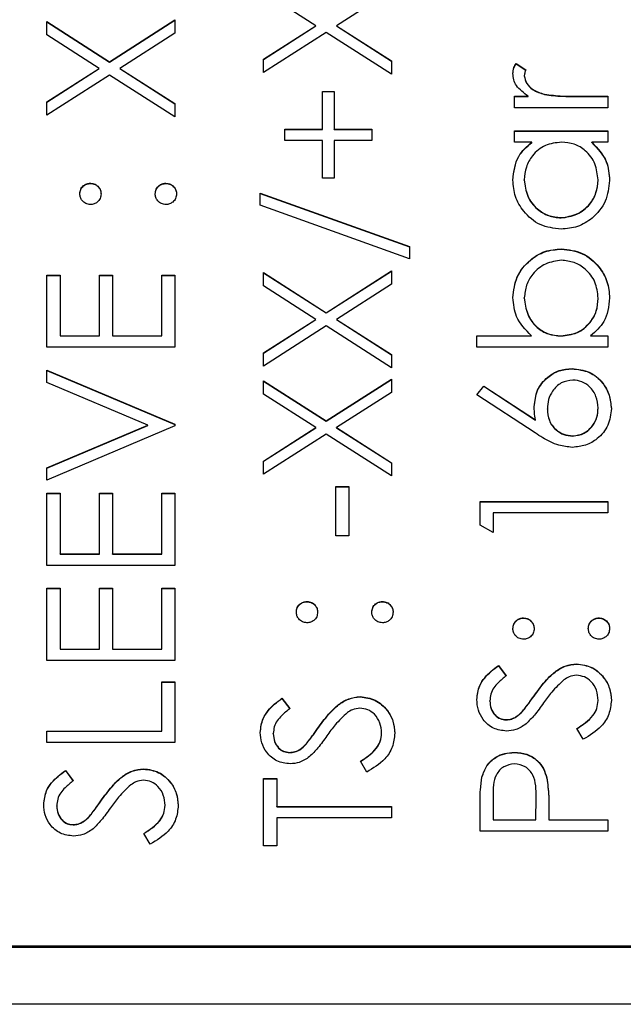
# Model space of a CAD drawing. Header units: millimetres. Extents: x 181 to 1242, y 71 to 1037.
# Tile 15 of 30: x 919 to 925, y 542 to 552. Entities that reach past the tile are written whole.
import ezdxf

# ---------------------------------------------------------------- set-up
doc = ezdxf.new("R2010")
doc.units = ezdxf.units.MM

msp = doc.modelspace()

# ---------------------------------------------------------------- linework, layer by layer
at = {"color": 7, "linetype": 'Continuous', "lineweight": 25}
for p, q in [((921.888, 552.035), (921.356, 552.376)), ((922.656, 552.392), (922.098, 552.035)), ((919.156, 552.077), (919.793, 551.67)), ((919.156, 551.942), (919.156, 552.077)), ((919.793, 551.67), (920.456, 552.094)), ((919.793, 551.667), (920.456, 552.091)), ((920.456, 552.094), (920.456, 551.959)), ((919.156, 552.074), (919.793, 551.667)), ((921.356, 551.695), (921.888, 552.035)), ((921.356, 551.692), (921.888, 552.033)), ((921.888, 552.033), (921.888, 552.035)), ((922.098, 552.035), (922.656, 551.678)), ((922.098, 552.033), (922.098, 552.035)), ((922.098, 552.033), (922.656, 551.676)), ((919.688, 551.602), (919.156, 551.942)), ((920.456, 551.959), (919.898, 551.602)), ((921.993, 551.968), (921.356, 551.561)), ((922.656, 551.544), (921.993, 551.968)), ((921.356, 551.561), (921.356, 551.695)), ((922.656, 551.678), (922.656, 551.544)), ((919.156, 551.262), (919.688, 551.602)), ((919.156, 551.259), (919.688, 551.6)), ((919.688, 551.6), (919.688, 551.602)), ((919.793, 551.667), (919.793, 551.67)), ((919.898, 551.602), (920.456, 551.245)), ((919.898, 551.6), (919.898, 551.602)), ((919.898, 551.6), (920.456, 551.243)), ((923.922, 551.652), (924.023, 551.588)), ((923.922, 551.65), (923.922, 551.652)), ((923.922, 551.65), (924.023, 551.585)), ((919.793, 551.535), (919.156, 551.127)), ((920.456, 551.111), (919.793, 551.535)), ((924.006, 551.526), (924.006, 551.528)), ((921.956, 551.369), (922.073, 551.369)), ((921.956, 550.986), (921.956, 551.369)), ((921.956, 551.366), (922.073, 551.366)), ((922.073, 551.369), (922.073, 550.986)), ((923.906, 551.319), (924.046, 551.319)), ((923.906, 551.202), (923.906, 551.319)), ((923.906, 551.316), (924.046, 551.316)), ((924.046, 551.316), (924.046, 551.319)), ((924.211, 551.337), (924.211, 551.34)), ((924.537, 551.319), (924.856, 551.319)), ((924.537, 551.316), (924.537, 551.319)), ((924.537, 551.316), (924.856, 551.316)), ((924.856, 551.319), (924.856, 551.202)), ((919.156, 551.127), (919.156, 551.262)), ((920.456, 551.245), (920.456, 551.111)), ((924.856, 551.202), (923.906, 551.202)), ((921.573, 550.986), (921.956, 550.986)), ((921.573, 550.869), (921.573, 550.986)), ((921.573, 550.983), (921.956, 550.983)), ((921.956, 550.983), (921.956, 550.986)), ((922.073, 550.986), (922.456, 550.986)), ((922.073, 550.983), (922.073, 550.986)), ((922.073, 550.983), (922.456, 550.983)), ((922.456, 550.986), (922.456, 550.869)), ((923.906, 550.969), (924.856, 550.969)), ((923.906, 550.852), (923.906, 550.969)), ((923.906, 550.966), (924.856, 550.966)), ((924.856, 550.969), (924.856, 550.852)), ((921.956, 550.869), (921.573, 550.869)), ((921.956, 550.486), (921.956, 550.869)), ((922.073, 550.869), (922.073, 550.486)), ((922.456, 550.869), (922.073, 550.869)), ((924.082, 550.852), (923.906, 550.852)), ((924.082, 550.85), (924.082, 550.852)), ((924.856, 550.852), (924.692, 550.852)), ((924.692, 550.85), (924.692, 550.852)), ((922.073, 550.486), (921.956, 550.486)), ((919.598, 550.433), (919.598, 550.436)), ((920.365, 550.433), (920.365, 550.436)), ((924.006, 550.467), (924.006, 550.47)), ((924.756, 550.466), (924.756, 550.469)), ((921.323, 550.336), (922.84, 549.792)), ((921.323, 550.213), (921.323, 550.336)), ((921.323, 550.333), (922.84, 549.79)), ((922.84, 549.669), (921.323, 550.213)), ((924.38, 550.083), (924.38, 550.086)), ((922.84, 549.792), (922.84, 549.669)), ((924.383, 549.767), (924.383, 549.769)), ((919.156, 549.503), (919.29, 549.503)), ((919.156, 548.77), (919.156, 549.503)), ((919.156, 549.5), (919.29, 549.5)), ((919.29, 549.503), (919.29, 548.886)), ((919.69, 549.503), (919.823, 549.503)), ((919.69, 548.886), (919.69, 549.503)), ((919.69, 549.5), (919.823, 549.5)), ((919.823, 549.503), (919.823, 548.886)), ((920.323, 549.503), (920.456, 549.503)), ((920.323, 548.886), (920.323, 549.503)), ((920.323, 549.5), (920.456, 549.5)), ((920.456, 549.503), (920.456, 548.77)), ((921.356, 549.528), (921.993, 549.12)), ((921.356, 549.393), (921.356, 549.528)), ((921.356, 549.525), (921.993, 549.118)), ((921.993, 549.12), (922.656, 549.545)), ((921.993, 549.118), (922.656, 549.542)), ((922.656, 549.545), (922.656, 549.41)), ((921.888, 549.053), (921.356, 549.393)), ((922.656, 549.41), (922.098, 549.053)), ((924.006, 549.268), (924.006, 549.271)), ((924.756, 549.266), (924.756, 549.269)), ((921.993, 549.118), (921.993, 549.12)), ((921.356, 548.713), (921.888, 549.053)), ((921.356, 548.71), (921.888, 549.05)), ((921.993, 548.986), (921.356, 548.578)), ((921.888, 549.05), (921.888, 549.053)), ((922.656, 548.562), (921.993, 548.986)), ((922.098, 549.053), (922.656, 548.696)), ((922.098, 549.05), (922.098, 549.053)), ((922.098, 549.05), (922.656, 548.694)), ((919.29, 548.886), (919.69, 548.886)), ((919.29, 548.884), (919.29, 548.886)), ((919.29, 548.884), (919.69, 548.884)), ((919.69, 548.884), (919.69, 548.886)), ((919.823, 548.886), (920.323, 548.886)), ((919.823, 548.884), (919.823, 548.886)), ((919.823, 548.884), (920.323, 548.884)), ((920.323, 548.884), (920.323, 548.886)), ((923.523, 548.886), (924.079, 548.886)), ((923.523, 548.77), (923.523, 548.886)), ((923.523, 548.884), (924.079, 548.884)), ((924.079, 548.884), (924.079, 548.886)), ((924.379, 548.884), (924.379, 548.886)), ((924.68, 548.886), (924.856, 548.886)), ((924.68, 548.884), (924.68, 548.886)), ((924.68, 548.884), (924.856, 548.884)), ((924.856, 548.886), (924.856, 548.77)), ((920.456, 548.77), (919.156, 548.77)), ((921.356, 548.578), (921.356, 548.713)), ((922.656, 548.696), (922.656, 548.562)), ((924.856, 548.77), (923.523, 548.77)), ((919.156, 548.537), (920.456, 547.987)), ((919.156, 548.412), (919.156, 548.537)), ((919.156, 548.534), (920.456, 547.984)), ((924.491, 548.551), (924.491, 548.553)), ((920.181, 547.978), (919.156, 548.412)), ((921.356, 548.428), (921.993, 548.021)), ((921.356, 548.294), (921.356, 548.428)), ((921.356, 548.426), (921.993, 548.018)), ((921.993, 548.021), (922.656, 548.445)), ((921.993, 548.018), (922.656, 548.442)), ((922.656, 548.445), (922.656, 548.31)), ((923.523, 548.287), (923.593, 548.376)), ((923.593, 548.376), (924.119, 548.033)), ((923.593, 548.374), (923.593, 548.376)), ((921.888, 547.953), (921.356, 548.294)), ((922.656, 548.31), (922.098, 547.953)), ((924.116, 547.899), (923.523, 548.287)), ((923.524, 548.286), (923.593, 548.374)), ((923.593, 548.374), (924.119, 548.03)), ((924.24, 548.141), (924.24, 548.143)), ((924.756, 548.151), (924.756, 548.153)), ((919.156, 547.545), (920.181, 547.978)), ((919.156, 547.543), (920.181, 547.976)), ((920.181, 547.976), (920.181, 547.978)), ((920.456, 547.987), (920.456, 547.97)), ((921.993, 548.018), (921.993, 548.021)), ((924.119, 548.03), (924.119, 548.033)), ((920.456, 547.97), (919.156, 547.42)), ((921.356, 547.613), (921.888, 547.953)), ((921.356, 547.611), (921.888, 547.951)), ((921.993, 547.886), (921.356, 547.479)), ((921.888, 547.951), (921.888, 547.953)), ((922.656, 547.462), (921.993, 547.886)), ((922.098, 547.953), (922.656, 547.596)), ((922.098, 547.951), (922.098, 547.953)), ((922.098, 547.951), (922.656, 547.594)), ((924.498, 547.867), (924.498, 547.87)), ((921.356, 547.479), (921.356, 547.613)), ((922.656, 547.596), (922.656, 547.462)), ((919.156, 547.42), (919.156, 547.545)), ((919.156, 547.287), (919.29, 547.287)), ((919.156, 546.554), (919.156, 547.287)), ((919.156, 547.284), (919.29, 547.284)), ((919.29, 547.287), (919.29, 546.671)), ((919.69, 547.287), (919.823, 547.287)), ((919.69, 546.671), (919.69, 547.287)), ((919.69, 547.284), (919.823, 547.284)), ((919.823, 547.287), (919.823, 546.671)), ((920.323, 547.287), (920.456, 547.287)), ((920.323, 546.671), (920.323, 547.287)), ((920.323, 547.284), (920.456, 547.284)), ((920.456, 547.287), (920.456, 546.554)), ((922.09, 547.354), (922.223, 547.354)), ((922.09, 546.854), (922.09, 547.354)), ((922.09, 547.351), (922.223, 547.351)), ((922.223, 547.354), (922.223, 546.854)), ((923.556, 547.204), (924.856, 547.204)), ((923.556, 546.963), (923.556, 547.204)), ((923.556, 547.201), (924.856, 547.201)), ((924.856, 547.204), (924.856, 547.087)), ((923.69, 547.087), (923.69, 546.887)), ((924.856, 547.087), (923.69, 547.087)), ((923.69, 546.887), (923.556, 546.963)), ((922.223, 546.854), (922.09, 546.854)), ((919.29, 546.671), (919.69, 546.671)), ((919.29, 546.668), (919.29, 546.671)), ((919.29, 546.668), (919.69, 546.668)), ((919.69, 546.668), (919.69, 546.671)), ((919.823, 546.671), (920.323, 546.671)), ((919.823, 546.668), (919.823, 546.671)), ((919.823, 546.668), (920.323, 546.668)), ((920.323, 546.668), (920.323, 546.671)), ((920.456, 546.554), (919.156, 546.554)), ((919.156, 546.321), (919.29, 546.321)), ((919.156, 545.588), (919.156, 546.321)), ((919.156, 546.318), (919.29, 546.318)), ((919.29, 546.321), (919.29, 545.704)), ((919.69, 546.321), (919.823, 546.321)), ((919.69, 545.704), (919.69, 546.321)), ((919.69, 546.318), (919.823, 546.318)), ((919.823, 546.321), (919.823, 545.704)), ((920.323, 546.321), (920.456, 546.321)), ((920.323, 545.704), (920.323, 546.321)), ((920.323, 546.318), (920.456, 546.318)), ((920.456, 546.321), (920.456, 545.588)), ((921.798, 546.185), (921.798, 546.187)), ((922.565, 546.185), (922.565, 546.187)), ((923.998, 546.018), (923.998, 546.021)), ((924.765, 546.018), (924.765, 546.021)), ((919.29, 545.704), (919.69, 545.704)), ((919.29, 545.702), (919.29, 545.704)), ((919.29, 545.702), (919.69, 545.702)), ((919.69, 545.702), (919.69, 545.704)), ((919.823, 545.704), (920.323, 545.704)), ((919.823, 545.702), (919.823, 545.704)), ((919.823, 545.702), (920.323, 545.702)), ((920.323, 545.702), (920.323, 545.704)), ((920.456, 545.588), (919.156, 545.588)), ((923.743, 545.538), (923.823, 545.432)), ((923.743, 545.535), (923.743, 545.538)), ((923.743, 545.535), (923.823, 545.43)), ((924.538, 545.552), (924.538, 545.554)), ((920.323, 545.371), (920.456, 545.371)), ((920.323, 544.871), (920.323, 545.371)), ((920.323, 545.368), (920.456, 545.368)), ((920.456, 545.371), (920.456, 544.754)), ((921.543, 545.204), (921.623, 545.099)), ((921.543, 545.202), (921.543, 545.204)), ((921.543, 545.202), (921.623, 545.096)), ((922.338, 545.218), (922.338, 545.221)), ((923.656, 545.176), (923.656, 545.178)), ((924.118, 545.245), (924.118, 545.248)), ((924.756, 545.18), (924.756, 545.183)), ((923.821, 544.985), (923.821, 544.988)), ((923.989, 545.071), (923.989, 545.073)), ((921.918, 544.912), (921.918, 544.915)), ((924.605, 544.788), (924.54, 544.898)), ((919.156, 544.871), (920.323, 544.871)), ((919.156, 544.754), (919.156, 544.871)), ((919.156, 544.869), (920.323, 544.869)), ((920.323, 544.869), (920.323, 544.871)), ((921.456, 544.842), (921.456, 544.845)), ((922.556, 544.847), (922.556, 544.85)), ((920.456, 544.754), (919.156, 544.754)), ((921.789, 544.738), (921.789, 544.74)), ((921.621, 544.652), (921.621, 544.655)), ((923.905, 544.652), (923.905, 544.655)), ((920.138, 544.485), (920.138, 544.488)), ((922.405, 544.455), (922.34, 544.564)), ((919.343, 544.471), (919.423, 544.366)), ((919.343, 544.469), (919.343, 544.471)), ((919.343, 544.469), (919.423, 544.363)), ((921.356, 544.388), (921.49, 544.388)), ((921.356, 543.705), (921.356, 544.388)), ((921.356, 544.385), (921.49, 544.385)), ((921.49, 544.388), (921.49, 544.105)), ((923.576, 544.403), (923.576, 544.406)), ((924.235, 544.393), (924.235, 544.395)), ((919.718, 544.179), (919.718, 544.182)), ((923.69, 544.209), (923.69, 543.971)), ((924.123, 543.971), (924.126, 544.199)), ((924.123, 543.969), (924.126, 544.196)), ((924.126, 544.201), (924.126, 544.204)), ((924.126, 544.196), (924.126, 544.199)), ((919.256, 544.109), (919.256, 544.112)), ((920.356, 544.114), (920.356, 544.117)), ((921.49, 544.105), (922.656, 544.105)), ((921.49, 544.102), (921.49, 544.105)), ((921.49, 544.102), (922.656, 544.102)), ((922.656, 544.105), (922.656, 543.988)), ((923.556, 543.855), (923.556, 544.11)), ((919.589, 544.004), (919.589, 544.007)), ((922.656, 543.988), (921.49, 543.988)), ((921.49, 543.988), (921.49, 543.705)), ((924.256, 544.064), (924.256, 543.971)), ((919.421, 543.919), (919.421, 543.921)), ((923.69, 543.971), (924.123, 543.971)), ((923.69, 543.969), (923.69, 543.971)), ((923.69, 543.969), (924.123, 543.969)), ((924.123, 543.969), (924.123, 543.971)), ((924.256, 543.971), (924.856, 543.971)), ((924.256, 543.969), (924.256, 543.971)), ((924.256, 543.969), (924.856, 543.969)), ((924.856, 543.971), (924.856, 543.855)), ((920.205, 543.722), (920.14, 543.831)), ((924.856, 543.855), (923.556, 543.855)), ((921.49, 543.705), (921.356, 543.705)), ((909.856, 542.675), (925.856, 542.675)), ((913.856, 542.689), (925.856, 542.689)), ((928.356, 542.096), (907.356, 542.096))]:
    msp.add_line(p, q, dxfattribs=at)
for points, knots in [([(923.89, 551.551), (923.892, 551.571), (923.896, 551.607), (923.914, 551.638), (923.922, 551.652)], [0, 0, 0, 0, 0.559243, 1, 1, 1, 1]), ([(923.89, 551.548), (923.892, 551.568), (923.896, 551.604), (923.914, 551.636), (923.922, 551.65)], [0, 0, 0, 0, 0.5592431, 1, 1, 1, 1]), ([(924.023, 551.588), (924.018, 551.577), (924.009, 551.558), (924.007, 551.538), (924.006, 551.528)], [0, 0, 0, 0, 0.560396, 1, 1, 1, 1]), ([(924.046, 551.319), (924.001, 551.352), (923.939, 551.397), (923.895, 551.486), (923.891, 551.529), (923.89, 551.551)], [0, 0, 0, 0, 0.558788, 0.779481, 1, 1, 1, 1]), ([(924.006, 551.528), (924.012, 551.501), (924.024, 551.446), (924.101, 551.375), (924.169, 551.353), (924.211, 551.34)], [0, 0, 0, 0, 0.278336, 0.558768, 1, 1, 1, 1]), ([(924.006, 551.526), (924.012, 551.498), (924.024, 551.443), (924.101, 551.373), (924.169, 551.351), (924.211, 551.337)], [0, 0, 0, 0, 0.278336, 0.558768, 1, 1, 1, 1]), ([(924.211, 551.34), (924.271, 551.332), (924.38, 551.318), (924.489, 551.319), (924.537, 551.319)], [0, 0, 0, 0, 0.559636, 1, 1, 1, 1]), ([(924.211, 551.337), (924.271, 551.329), (924.38, 551.316), (924.489, 551.316), (924.537, 551.316)], [0, 0, 0, 0, 0.559636, 1, 1, 1, 1]), ([(923.89, 550.468), (923.899, 550.554), (923.917, 550.707), (924.031, 550.808), (924.082, 550.852)], [0, 0, 0, 0, 0.559062, 1, 1, 1, 1]), ([(923.89, 550.466), (923.899, 550.551), (923.917, 550.705), (924.031, 550.805), (924.082, 550.85)], [0, 0, 0, 0, 0.559062, 1, 1, 1, 1]), ([(924.383, 550.852), (924.327, 550.846), (924.214, 550.834), (924.09, 550.729), (924.017, 550.602), (924.01, 550.514), (924.006, 550.47)], [0, 0, 0, 0, 0.27966, 0.55921, 0.779487, 1, 1, 1, 1]), ([(924.756, 550.469), (924.749, 550.524), (924.736, 550.636), (924.641, 550.765), (924.515, 550.841), (924.427, 550.849), (924.383, 550.852)], [0, 0, 0, 0, 0.279822, 0.559387, 0.779603, 1, 1, 1, 1]), ([(924.692, 550.852), (924.75, 550.791), (924.855, 550.681), (924.867, 550.531), (924.873, 550.465)], [0, 0, 0, 0, 0.558763, 1, 1, 1, 1]), ([(924.692, 550.85), (924.75, 550.788), (924.855, 550.678), (924.867, 550.528), (924.873, 550.462)], [0, 0, 0, 0, 0.558763, 1, 1, 1, 1]), ([(919.49, 550.328), (919.491, 550.344), (919.495, 550.376), (919.525, 550.411), (919.56, 550.433), (919.585, 550.435), (919.598, 550.436)], [0, 0, 0, 0, 0.279602, 0.559212, 0.779475, 1, 1, 1, 1]), ([(919.49, 550.325), (919.491, 550.341), (919.495, 550.373), (919.525, 550.408), (919.56, 550.43), (919.585, 550.432), (919.598, 550.433)], [0, 0, 0, 0, 0.2796016, 0.559212, 0.7794752, 1, 1, 1, 1]), ([(919.598, 550.436), (919.614, 550.434), (919.646, 550.431), (919.681, 550.401), (919.703, 550.365), (919.705, 550.34), (919.706, 550.328)], [0, 0, 0, 0, 0.279517, 0.559326, 0.779544, 1, 1, 1, 1]), ([(919.598, 550.433), (919.614, 550.431), (919.646, 550.428), (919.681, 550.398), (919.703, 550.363), (919.705, 550.338), (919.706, 550.325)], [0, 0, 0, 0, 0.279517, 0.559326, 0.779544, 1, 1, 1, 1]), ([(920.256, 550.328), (920.258, 550.344), (920.262, 550.376), (920.291, 550.411), (920.327, 550.433), (920.352, 550.435), (920.365, 550.436)], [0, 0, 0, 0, 0.279602, 0.559212, 0.779475, 1, 1, 1, 1]), ([(920.256, 550.325), (920.258, 550.341), (920.262, 550.373), (920.291, 550.408), (920.327, 550.43), (920.352, 550.432), (920.365, 550.433)], [0, 0, 0, 0, 0.279602, 0.559212, 0.779475, 1, 1, 1, 1]), ([(920.365, 550.436), (920.381, 550.434), (920.412, 550.43), (920.448, 550.401), (920.469, 550.365), (920.472, 550.34), (920.473, 550.328)], [0, 0, 0, 0, 0.279469, 0.559358, 0.779674, 1, 1, 1, 1]), ([(920.365, 550.433), (920.381, 550.431), (920.412, 550.428), (920.448, 550.398), (920.469, 550.363), (920.472, 550.338), (920.473, 550.325)], [0, 0, 0, 0, 0.279469, 0.559358, 0.779674, 1, 1, 1, 1]), ([(924.379, 549.969), (924.306, 549.978), (924.16, 549.996), (924.002, 550.134), (923.904, 550.297), (923.894, 550.411), (923.89, 550.468)], [0, 0, 0, 0, 0.2794126, 0.5591913, 0.7795483, 1, 1, 1, 1]), ([(924.006, 550.47), (924.013, 550.414), (924.026, 550.303), (924.125, 550.176), (924.249, 550.1), (924.336, 550.091), (924.38, 550.086)], [0, 0, 0, 0, 0.279767, 0.559291, 0.779719, 1, 1, 1, 1]), ([(924.006, 550.467), (924.013, 550.411), (924.026, 550.3), (924.125, 550.174), (924.249, 550.098), (924.336, 550.088), (924.38, 550.083)], [0, 0, 0, 0, 0.2797672, 0.5592905, 0.7797189, 1, 1, 1, 1]), ([(924.873, 550.465), (924.864, 550.392), (924.847, 550.246), (924.713, 550.084), (924.551, 549.984), (924.436, 549.974), (924.379, 549.969)], [0, 0, 0, 0, 0.279573, 0.559333, 0.779589, 1, 1, 1, 1]), ([(924.38, 550.086), (924.435, 550.094), (924.546, 550.11), (924.67, 550.212), (924.743, 550.338), (924.752, 550.425), (924.756, 550.469)], [0, 0, 0, 0, 0.279429, 0.559146, 0.77957, 1, 1, 1, 1]), ([(924.38, 550.083), (924.435, 550.091), (924.546, 550.107), (924.67, 550.209), (924.743, 550.335), (924.752, 550.422), (924.756, 550.466)], [0, 0, 0, 0, 0.279429, 0.559146, 0.77957, 1, 1, 1, 1]), ([(919.598, 550.219), (919.582, 550.221), (919.55, 550.225), (919.515, 550.255), (919.493, 550.29), (919.491, 550.315), (919.49, 550.328)], [0, 0, 0, 0, 0.2795852, 0.5594544, 0.7796968, 1, 1, 1, 1]), ([(919.706, 550.328), (919.704, 550.312), (919.701, 550.28), (919.671, 550.244), (919.636, 550.223), (919.61, 550.22), (919.598, 550.219)], [0, 0, 0, 0, 0.279647, 0.559299, 0.779615, 1, 1, 1, 1]), ([(920.365, 550.219), (920.349, 550.221), (920.317, 550.225), (920.281, 550.254), (920.26, 550.29), (920.257, 550.315), (920.256, 550.328)], [0, 0, 0, 0, 0.279576, 0.559284, 0.779552, 1, 1, 1, 1]), ([(920.473, 550.328), (920.471, 550.312), (920.467, 550.28), (920.438, 550.245), (920.402, 550.223), (920.377, 550.22), (920.365, 550.219)], [0, 0, 0, 0, 0.279581, 0.559143, 0.779575, 1, 1, 1, 1]), ([(923.89, 549.274), (923.898, 549.347), (923.915, 549.493), (924.049, 549.654), (924.211, 549.755), (924.326, 549.765), (924.383, 549.769)], [0, 0, 0, 0, 0.279577, 0.559334, 0.779604, 1, 1, 1, 1]), ([(923.89, 549.271), (923.898, 549.344), (923.915, 549.49), (924.049, 549.652), (924.211, 549.752), (924.326, 549.762), (924.383, 549.767)], [0, 0, 0, 0, 0.279577, 0.559334, 0.779604, 1, 1, 1, 1]), ([(924.383, 549.769), (924.456, 549.761), (924.602, 549.743), (924.761, 549.605), (924.858, 549.442), (924.868, 549.327), (924.873, 549.27)], [0, 0, 0, 0, 0.2794326, 0.5592159, 0.7795587, 1, 1, 1, 1]), ([(924.383, 549.767), (924.456, 549.758), (924.602, 549.74), (924.761, 549.602), (924.858, 549.439), (924.868, 549.325), (924.873, 549.268)], [0, 0, 0, 0, 0.2794326, 0.5592159, 0.7795587, 1, 1, 1, 1]), ([(924.383, 549.653), (924.328, 549.645), (924.217, 549.629), (924.093, 549.527), (924.019, 549.402), (924.011, 549.315), (924.006, 549.271)], [0, 0, 0, 0, 0.279403, 0.559104, 0.779552, 1, 1, 1, 1]), ([(924.756, 549.269), (924.75, 549.325), (924.737, 549.436), (924.638, 549.562), (924.514, 549.639), (924.427, 549.648), (924.383, 549.653)], [0, 0, 0, 0, 0.279756, 0.559279, 0.779725, 1, 1, 1, 1]), ([(924.079, 548.886), (924.018, 548.947), (923.911, 549.056), (923.896, 549.207), (923.89, 549.274)], [0, 0, 0, 0, 0.559294, 1, 1, 1, 1]), ([(924.006, 549.271), (924.013, 549.215), (924.027, 549.104), (924.122, 548.974), (924.248, 548.898), (924.335, 548.89), (924.379, 548.886)], [0, 0, 0, 0, 0.279786, 0.559477, 0.779627, 1, 1, 1, 1]), ([(924.006, 549.268), (924.013, 549.213), (924.027, 549.101), (924.122, 548.971), (924.248, 548.895), (924.335, 548.888), (924.379, 548.884)], [0, 0, 0, 0, 0.279786, 0.559477, 0.779627, 1, 1, 1, 1]), ([(924.379, 548.886), (924.436, 548.893), (924.548, 548.905), (924.673, 549.01), (924.746, 549.137), (924.753, 549.225), (924.756, 549.269)], [0, 0, 0, 0, 0.279639, 0.559192, 0.779512, 1, 1, 1, 1]), ([(924.379, 548.884), (924.436, 548.89), (924.548, 548.903), (924.673, 549.007), (924.746, 549.134), (924.753, 549.222), (924.756, 549.266)], [0, 0, 0, 0, 0.279639, 0.559192, 0.779512, 1, 1, 1, 1]), ([(924.873, 549.27), (924.863, 549.185), (924.845, 549.032), (924.731, 548.931), (924.68, 548.886)], [0, 0, 0, 0, 0.558922, 1, 1, 1, 1]), ([(924.106, 548.168), (924.113, 548.225), (924.126, 548.338), (924.23, 548.465), (924.357, 548.542), (924.447, 548.549), (924.491, 548.553)], [0, 0, 0, 0, 0.279638, 0.559326, 0.779527, 1, 1, 1, 1]), ([(924.106, 548.165), (924.113, 548.222), (924.126, 548.336), (924.23, 548.463), (924.357, 548.539), (924.447, 548.547), (924.491, 548.551)], [0, 0, 0, 0, 0.279638, 0.559326, 0.779527, 1, 1, 1, 1]), ([(924.491, 548.553), (924.551, 548.546), (924.67, 548.533), (924.802, 548.422), (924.876, 548.287), (924.885, 548.194), (924.89, 548.147)], [0, 0, 0, 0, 0.279631, 0.55896, 0.779478, 1, 1, 1, 1]), ([(924.491, 548.551), (924.551, 548.544), (924.67, 548.53), (924.802, 548.42), (924.876, 548.284), (924.885, 548.191), (924.89, 548.144)], [0, 0, 0, 0, 0.279631, 0.55896, 0.779478, 1, 1, 1, 1]), ([(924.498, 548.437), (924.458, 548.431), (924.376, 548.419), (924.294, 548.333), (924.246, 548.239), (924.242, 548.175), (924.24, 548.143)], [0, 0, 0, 0, 0.278754, 0.558605, 0.779147, 1, 1, 1, 1]), ([(924.756, 548.153), (924.752, 548.193), (924.744, 548.273), (924.678, 548.366), (924.593, 548.427), (924.53, 548.433), (924.498, 548.437)], [0, 0, 0, 0, 0.280018, 0.559853, 0.779987, 1, 1, 1, 1]), ([(924.119, 548.033), (924.115, 548.058), (924.108, 548.103), (924.107, 548.148), (924.106, 548.168)], [0, 0, 0, 0, 0.55991, 1, 1, 1, 1]), ([(924.24, 548.143), (924.243, 548.104), (924.25, 548.024), (924.318, 547.934), (924.405, 547.879), (924.467, 547.873), (924.498, 547.87)], [0, 0, 0, 0, 0.2801275, 0.5595148, 0.7797192, 1, 1, 1, 1]), ([(924.24, 548.141), (924.243, 548.101), (924.25, 548.022), (924.318, 547.931), (924.405, 547.876), (924.467, 547.87), (924.498, 547.867)], [0, 0, 0, 0, 0.280127, 0.559515, 0.779719, 1, 1, 1, 1]), ([(924.89, 548.147), (924.883, 548.089), (924.869, 547.973), (924.763, 547.841), (924.631, 547.767), (924.539, 547.758), (924.494, 547.753)], [0, 0, 0, 0, 0.27967, 0.559085, 0.779558, 1, 1, 1, 1]), ([(924.498, 547.87), (924.538, 547.876), (924.618, 547.887), (924.701, 547.968), (924.749, 548.059), (924.754, 548.122), (924.756, 548.153)], [0, 0, 0, 0, 0.279059, 0.55882, 0.779303, 1, 1, 1, 1]), ([(924.498, 547.867), (924.538, 547.873), (924.618, 547.884), (924.701, 547.965), (924.749, 548.057), (924.754, 548.119), (924.756, 548.151)], [0, 0, 0, 0, 0.279059, 0.55882, 0.779303, 1, 1, 1, 1]), ([(924.494, 547.753), (924.447, 547.758), (924.371, 547.766), (924.271, 547.807), (924.192, 547.85), (924.141, 547.882), (924.116, 547.899)], [0, 0, 0, 0, 0.3393742, 0.5594856, 0.7797313, 1, 1, 1, 1]), ([(921.69, 546.079), (921.691, 546.095), (921.695, 546.127), (921.725, 546.162), (921.76, 546.184), (921.785, 546.186), (921.798, 546.187)], [0, 0, 0, 0, 0.279602, 0.559212, 0.779475, 1, 1, 1, 1]), ([(921.69, 546.076), (921.691, 546.092), (921.695, 546.124), (921.725, 546.16), (921.76, 546.182), (921.785, 546.184), (921.798, 546.185)], [0, 0, 0, 0, 0.279602, 0.559212, 0.779475, 1, 1, 1, 1]), ([(921.798, 546.187), (921.814, 546.186), (921.846, 546.182), (921.881, 546.152), (921.903, 546.117), (921.905, 546.092), (921.906, 546.079)], [0, 0, 0, 0, 0.279517, 0.559326, 0.779544, 1, 1, 1, 1]), ([(921.798, 546.185), (921.814, 546.183), (921.846, 546.179), (921.881, 546.15), (921.903, 546.114), (921.905, 546.089), (921.906, 546.076)], [0, 0, 0, 0, 0.279517, 0.559326, 0.779544, 1, 1, 1, 1]), ([(922.456, 546.079), (922.458, 546.095), (922.462, 546.127), (922.491, 546.162), (922.527, 546.184), (922.552, 546.186), (922.565, 546.187)], [0, 0, 0, 0, 0.279602, 0.559212, 0.779475, 1, 1, 1, 1]), ([(922.456, 546.076), (922.458, 546.092), (922.462, 546.124), (922.491, 546.16), (922.527, 546.182), (922.552, 546.184), (922.565, 546.185)], [0, 0, 0, 0, 0.279602, 0.559212, 0.779475, 1, 1, 1, 1]), ([(922.565, 546.187), (922.581, 546.185), (922.612, 546.182), (922.648, 546.152), (922.669, 546.117), (922.672, 546.092), (922.673, 546.079)], [0, 0, 0, 0, 0.279469, 0.559358, 0.779674, 1, 1, 1, 1]), ([(922.565, 546.185), (922.581, 546.183), (922.612, 546.179), (922.648, 546.149), (922.669, 546.114), (922.672, 546.089), (922.673, 546.076)], [0, 0, 0, 0, 0.279469, 0.559358, 0.779674, 1, 1, 1, 1]), ([(921.798, 545.971), (921.782, 545.973), (921.75, 545.977), (921.715, 546.006), (921.693, 546.041), (921.691, 546.067), (921.69, 546.079)], [0, 0, 0, 0, 0.279585, 0.559454, 0.779697, 1, 1, 1, 1]), ([(921.906, 546.079), (921.904, 546.063), (921.901, 546.031), (921.871, 545.996), (921.836, 545.974), (921.81, 545.972), (921.798, 545.971)], [0, 0, 0, 0, 0.279647, 0.559299, 0.779615, 1, 1, 1, 1]), ([(922.565, 545.971), (922.549, 545.973), (922.517, 545.976), (922.481, 546.006), (922.46, 546.041), (922.457, 546.066), (922.456, 546.079)], [0, 0, 0, 0, 0.279576, 0.559284, 0.779552, 1, 1, 1, 1]), ([(922.673, 546.079), (922.671, 546.063), (922.667, 546.031), (922.638, 545.996), (922.602, 545.974), (922.577, 545.972), (922.565, 545.971)], [0, 0, 0, 0, 0.279581, 0.559143, 0.779575, 1, 1, 1, 1]), ([(923.89, 545.912), (923.891, 545.928), (923.895, 545.96), (923.925, 545.996), (923.96, 546.018), (923.985, 546.02), (923.998, 546.021)], [0, 0, 0, 0, 0.279602, 0.559212, 0.779475, 1, 1, 1, 1]), ([(923.89, 545.91), (923.891, 545.926), (923.895, 545.958), (923.925, 545.993), (923.96, 546.015), (923.985, 546.017), (923.998, 546.018)], [0, 0, 0, 0, 0.2796016, 0.559212, 0.7794752, 1, 1, 1, 1]), ([(923.998, 546.021), (924.014, 546.019), (924.046, 546.015), (924.081, 545.986), (924.103, 545.95), (924.105, 545.925), (924.106, 545.912)], [0, 0, 0, 0, 0.279517, 0.559326, 0.779544, 1, 1, 1, 1]), ([(923.998, 546.018), (924.014, 546.016), (924.046, 546.013), (924.081, 545.983), (924.103, 545.948), (924.105, 545.922), (924.106, 545.91)], [0, 0, 0, 0, 0.279517, 0.559326, 0.779544, 1, 1, 1, 1]), ([(924.656, 545.912), (924.658, 545.928), (924.662, 545.96), (924.691, 545.996), (924.727, 546.018), (924.752, 546.02), (924.765, 546.021)], [0, 0, 0, 0, 0.279602, 0.559212, 0.779475, 1, 1, 1, 1]), ([(924.656, 545.91), (924.658, 545.926), (924.662, 545.958), (924.691, 545.993), (924.727, 546.015), (924.752, 546.017), (924.765, 546.018)], [0, 0, 0, 0, 0.279602, 0.559212, 0.779475, 1, 1, 1, 1]), ([(924.765, 546.021), (924.781, 546.019), (924.812, 546.015), (924.848, 545.985), (924.869, 545.95), (924.872, 545.925), (924.873, 545.912)], [0, 0, 0, 0, 0.279469, 0.559358, 0.779674, 1, 1, 1, 1]), ([(924.765, 546.018), (924.781, 546.016), (924.812, 546.012), (924.848, 545.983), (924.869, 545.947), (924.872, 545.922), (924.873, 545.91)], [0, 0, 0, 0, 0.279469, 0.559358, 0.779674, 1, 1, 1, 1]), ([(923.998, 545.804), (923.982, 545.806), (923.95, 545.81), (923.915, 545.839), (923.893, 545.875), (923.891, 545.9), (923.89, 545.912)], [0, 0, 0, 0, 0.279585, 0.559454, 0.779697, 1, 1, 1, 1]), ([(924.106, 545.912), (924.104, 545.896), (924.101, 545.864), (924.071, 545.829), (924.036, 545.807), (924.01, 545.805), (923.998, 545.804)], [0, 0, 0, 0, 0.279647, 0.559299, 0.779615, 1, 1, 1, 1]), ([(924.765, 545.804), (924.749, 545.806), (924.717, 545.81), (924.681, 545.839), (924.66, 545.875), (924.657, 545.9), (924.656, 545.912)], [0, 0, 0, 0, 0.279576, 0.559284, 0.779552, 1, 1, 1, 1]), ([(924.873, 545.912), (924.871, 545.896), (924.867, 545.865), (924.838, 545.829), (924.802, 545.808), (924.777, 545.805), (924.765, 545.804)], [0, 0, 0, 0, 0.2795812, 0.5591432, 0.7795754, 1, 1, 1, 1]), ([(923.523, 545.191), (923.529, 545.24), (923.538, 545.32), (923.601, 545.415), (923.668, 545.481), (923.718, 545.519), (923.743, 545.538)], [0, 0, 0, 0, 0.338729, 0.558835, 0.779344, 1, 1, 1, 1]), ([(923.523, 545.189), (923.529, 545.237), (923.538, 545.318), (923.601, 545.412), (923.668, 545.478), (923.718, 545.516), (923.743, 545.535)], [0, 0, 0, 0, 0.338729, 0.558835, 0.779344, 1, 1, 1, 1]), ([(924.118, 545.248), (924.155, 545.297), (924.215, 545.378), (924.316, 545.476), (924.419, 545.54), (924.498, 545.549), (924.538, 545.554)], [0, 0, 0, 0, 0.340499, 0.560704, 0.780578, 1, 1, 1, 1]), ([(924.118, 545.245), (924.155, 545.295), (924.215, 545.375), (924.316, 545.473), (924.419, 545.537), (924.498, 545.547), (924.538, 545.552)], [0, 0, 0, 0, 0.340499, 0.560704, 0.780578, 1, 1, 1, 1]), ([(924.538, 545.554), (924.591, 545.547), (924.697, 545.532), (924.811, 545.429), (924.879, 545.309), (924.886, 545.225), (924.89, 545.183)], [0, 0, 0, 0, 0.279183, 0.559085, 0.779446, 1, 1, 1, 1]), ([(924.538, 545.552), (924.591, 545.544), (924.697, 545.53), (924.811, 545.426), (924.879, 545.306), (924.886, 545.222), (924.89, 545.18)], [0, 0, 0, 0, 0.279183, 0.559085, 0.779446, 1, 1, 1, 1]), ([(923.823, 545.432), (923.795, 545.41), (923.749, 545.373), (923.693, 545.312), (923.662, 545.248), (923.658, 545.202), (923.656, 545.178)], [0, 0, 0, 0, 0.340409, 0.560482, 0.78018, 1, 1, 1, 1]), ([(924.408, 545.391), (924.365, 545.351), (924.289, 545.279), (924.228, 545.194), (924.201, 545.157)], [0, 0, 0, 0, 0.559496, 1, 1, 1, 1]), ([(924.536, 545.438), (924.51, 545.434), (924.464, 545.429), (924.425, 545.403), (924.408, 545.391)], [0, 0, 0, 0, 0.55899, 1, 1, 1, 1]), ([(924.756, 545.183), (924.753, 545.218), (924.746, 545.288), (924.693, 545.373), (924.618, 545.427), (924.563, 545.434), (924.536, 545.438)], [0, 0, 0, 0, 0.280276, 0.560148, 0.780153, 1, 1, 1, 1]), ([(921.323, 544.858), (921.329, 544.907), (921.338, 544.987), (921.401, 545.081), (921.468, 545.148), (921.518, 545.185), (921.543, 545.204)], [0, 0, 0, 0, 0.338729, 0.558835, 0.779344, 1, 1, 1, 1]), ([(921.323, 544.855), (921.329, 544.904), (921.338, 544.984), (921.401, 545.079), (921.468, 545.145), (921.518, 545.183), (921.543, 545.202)], [0, 0, 0, 0, 0.338729, 0.558835, 0.779344, 1, 1, 1, 1]), ([(921.918, 544.915), (921.955, 544.964), (922.015, 545.045), (922.116, 545.143), (922.219, 545.206), (922.298, 545.216), (922.338, 545.221)], [0, 0, 0, 0, 0.340499, 0.560704, 0.780578, 1, 1, 1, 1]), ([(921.918, 544.912), (921.955, 544.961), (922.015, 545.042), (922.116, 545.14), (922.219, 545.204), (922.298, 545.214), (922.338, 545.218)], [0, 0, 0, 0, 0.340499, 0.560704, 0.780578, 1, 1, 1, 1]), ([(922.338, 545.221), (922.391, 545.214), (922.497, 545.199), (922.611, 545.095), (922.679, 544.975), (922.686, 544.892), (922.69, 544.85)], [0, 0, 0, 0, 0.2791829, 0.5590851, 0.779446, 1, 1, 1, 1]), ([(922.338, 545.218), (922.391, 545.211), (922.497, 545.197), (922.611, 545.093), (922.679, 544.973), (922.686, 544.889), (922.69, 544.847)], [0, 0, 0, 0, 0.279183, 0.559085, 0.779446, 1, 1, 1, 1]), ([(923.826, 544.871), (923.78, 544.877), (923.688, 544.888), (923.588, 544.977), (923.532, 545.083), (923.526, 545.155), (923.523, 545.191)], [0, 0, 0, 0, 0.279553, 0.558798, 0.779378, 1, 1, 1, 1]), ([(923.656, 545.178), (923.658, 545.152), (923.662, 545.099), (923.703, 545.036), (923.759, 544.994), (923.8, 544.99), (923.821, 544.988)], [0, 0, 0, 0, 0.280274, 0.559931, 0.77992, 1, 1, 1, 1]), ([(923.656, 545.176), (923.658, 545.149), (923.662, 545.097), (923.703, 545.033), (923.759, 544.992), (923.8, 544.987), (923.821, 544.985)], [0, 0, 0, 0, 0.2802743, 0.5599314, 0.7799201, 1, 1, 1, 1]), ([(923.989, 545.073), (924.014, 545.105), (924.058, 545.163), (924.1, 545.222), (924.118, 545.248)], [0, 0, 0, 0, 0.559906, 1, 1, 1, 1]), ([(923.989, 545.071), (924.014, 545.103), (924.058, 545.16), (924.1, 545.219), (924.118, 545.245)], [0, 0, 0, 0, 0.5599058, 1, 1, 1, 1]), ([(924.54, 544.898), (924.599, 544.936), (924.682, 544.99), (924.748, 545.1), (924.753, 545.155), (924.756, 545.183)], [0, 0, 0, 0, 0.559321, 0.779782, 1, 1, 1, 1]), ([(924.54, 544.895), (924.599, 544.934), (924.682, 544.988), (924.748, 545.098), (924.753, 545.153), (924.756, 545.18)], [0, 0, 0, 0, 0.5593206, 0.7797817, 1, 1, 1, 1]), ([(924.89, 545.183), (924.885, 545.135), (924.875, 545.039), (924.777, 544.891), (924.671, 544.827), (924.605, 544.788)], [0, 0, 0, 0, 0.27988, 0.559666, 1, 1, 1, 1]), ([(921.623, 545.099), (921.595, 545.076), (921.549, 545.039), (921.493, 544.978), (921.462, 544.915), (921.458, 544.868), (921.456, 544.845)], [0, 0, 0, 0, 0.340409, 0.560482, 0.78018, 1, 1, 1, 1]), ([(922.336, 545.104), (922.31, 545.101), (922.264, 545.095), (922.225, 545.069), (922.208, 545.058)], [0, 0, 0, 0, 0.55899, 1, 1, 1, 1]), ([(922.556, 544.85), (922.553, 544.885), (922.546, 544.955), (922.493, 545.04), (922.418, 545.094), (922.363, 545.101), (922.336, 545.104)], [0, 0, 0, 0, 0.2802764, 0.5601478, 0.7801531, 1, 1, 1, 1]), ([(924.201, 545.157), (924.171, 545.114), (924.118, 545.039), (924.053, 544.973), (924.024, 544.944)], [0, 0, 0, 0, 0.560413, 1, 1, 1, 1]), ([(922.208, 545.058), (922.165, 545.018), (922.089, 544.946), (922.028, 544.861), (922.001, 544.823)], [0, 0, 0, 0, 0.559496, 1, 1, 1, 1]), ([(923.821, 544.988), (923.839, 544.989), (923.875, 544.992), (923.935, 545.02), (923.968, 545.053), (923.989, 545.073)], [0, 0, 0, 0, 0.279946, 0.559774, 1, 1, 1, 1]), ([(923.821, 544.985), (923.839, 544.987), (923.875, 544.99), (923.935, 545.018), (923.968, 545.051), (923.989, 545.071)], [0, 0, 0, 0, 0.279946, 0.559774, 1, 1, 1, 1]), ([(921.789, 544.74), (921.814, 544.772), (921.858, 544.829), (921.9, 544.889), (921.918, 544.915)], [0, 0, 0, 0, 0.559906, 1, 1, 1, 1]), ([(921.789, 544.738), (921.814, 544.77), (921.858, 544.827), (921.9, 544.886), (921.918, 544.912)], [0, 0, 0, 0, 0.5599058, 1, 1, 1, 1]), ([(924.024, 544.944), (923.99, 544.921), (923.93, 544.88), (923.858, 544.874), (923.826, 544.871)], [0, 0, 0, 0, 0.55984, 1, 1, 1, 1]), ([(921.626, 544.538), (921.58, 544.544), (921.488, 544.555), (921.388, 544.644), (921.332, 544.75), (921.326, 544.822), (921.323, 544.858)], [0, 0, 0, 0, 0.279553, 0.558798, 0.779378, 1, 1, 1, 1]), ([(921.456, 544.845), (921.458, 544.819), (921.462, 544.766), (921.503, 544.703), (921.559, 544.661), (921.6, 544.657), (921.621, 544.655)], [0, 0, 0, 0, 0.280274, 0.559931, 0.77992, 1, 1, 1, 1]), ([(921.456, 544.842), (921.458, 544.816), (921.462, 544.763), (921.503, 544.7), (921.559, 544.658), (921.6, 544.654), (921.621, 544.652)], [0, 0, 0, 0, 0.280274, 0.559931, 0.77992, 1, 1, 1, 1]), ([(922.001, 544.823), (921.971, 544.781), (921.918, 544.706), (921.853, 544.64), (921.824, 544.611)], [0, 0, 0, 0, 0.560413, 1, 1, 1, 1]), ([(922.34, 544.564), (922.399, 544.603), (922.482, 544.657), (922.548, 544.767), (922.553, 544.822), (922.556, 544.85)], [0, 0, 0, 0, 0.559321, 0.779782, 1, 1, 1, 1]), ([(922.34, 544.562), (922.399, 544.6), (922.482, 544.654), (922.548, 544.764), (922.553, 544.82), (922.556, 544.847)], [0, 0, 0, 0, 0.559321, 0.779782, 1, 1, 1, 1]), ([(922.69, 544.85), (922.685, 544.802), (922.675, 544.706), (922.577, 544.557), (922.471, 544.494), (922.405, 544.455)], [0, 0, 0, 0, 0.27988, 0.559666, 1, 1, 1, 1]), ([(921.621, 544.655), (921.639, 544.656), (921.675, 544.659), (921.735, 544.687), (921.768, 544.72), (921.789, 544.74)], [0, 0, 0, 0, 0.279946, 0.559774, 1, 1, 1, 1]), ([(921.621, 544.652), (921.639, 544.653), (921.675, 544.656), (921.735, 544.685), (921.768, 544.717), (921.789, 544.738)], [0, 0, 0, 0, 0.279946, 0.559774, 1, 1, 1, 1]), ([(921.824, 544.611), (921.79, 544.588), (921.73, 544.547), (921.658, 544.541), (921.626, 544.538)], [0, 0, 0, 0, 0.5598405, 1, 1, 1, 1]), ([(923.576, 544.406), (923.59, 544.445), (923.618, 544.524), (923.706, 544.606), (923.806, 544.649), (923.872, 544.653), (923.905, 544.655)], [0, 0, 0, 0, 0.279705, 0.559381, 0.779509, 1, 1, 1, 1]), ([(923.576, 544.403), (923.59, 544.443), (923.618, 544.521), (923.706, 544.603), (923.806, 544.646), (923.872, 544.65), (923.905, 544.652)], [0, 0, 0, 0, 0.2797054, 0.5593809, 0.7795086, 1, 1, 1, 1]), ([(923.905, 544.655), (923.948, 544.651), (924.033, 544.645), (924.138, 544.58), (924.205, 544.492), (924.225, 544.427), (924.235, 544.395)], [0, 0, 0, 0, 0.2800989, 0.5593238, 0.7794579, 1, 1, 1, 1]), ([(923.905, 544.652), (923.948, 544.649), (924.033, 544.643), (924.138, 544.578), (924.205, 544.489), (924.225, 544.425), (924.235, 544.393)], [0, 0, 0, 0, 0.280099, 0.559324, 0.779458, 1, 1, 1, 1]), ([(919.718, 544.182), (919.755, 544.231), (919.815, 544.312), (919.916, 544.41), (920.019, 544.473), (920.098, 544.483), (920.138, 544.488)], [0, 0, 0, 0, 0.340499, 0.560704, 0.780578, 1, 1, 1, 1]), ([(919.718, 544.179), (919.755, 544.228), (919.815, 544.309), (919.916, 544.407), (920.019, 544.471), (920.098, 544.48), (920.138, 544.485)], [0, 0, 0, 0, 0.340499, 0.560704, 0.780578, 1, 1, 1, 1]), ([(920.138, 544.488), (920.191, 544.481), (920.297, 544.466), (920.411, 544.362), (920.479, 544.242), (920.486, 544.159), (920.49, 544.117)], [0, 0, 0, 0, 0.279183, 0.559085, 0.779446, 1, 1, 1, 1]), ([(920.138, 544.485), (920.191, 544.478), (920.297, 544.463), (920.411, 544.36), (920.479, 544.24), (920.486, 544.156), (920.49, 544.114)], [0, 0, 0, 0, 0.279183, 0.559085, 0.779446, 1, 1, 1, 1]), ([(923.905, 544.538), (923.868, 544.532), (923.812, 544.523), (923.753, 544.475), (923.688, 544.383), (923.689, 544.287), (923.69, 544.209)], [0, 0, 0, 0, 0.248969, 0.374729, 0.500383, 1, 1, 1, 1]), ([(924.126, 544.199), (924.126, 544.278), (924.126, 544.377), (924.061, 544.473), (924.002, 544.523), (923.944, 544.532), (923.905, 544.538)], [0, 0, 0, 0, 0.4997206, 0.6253498, 0.7510825, 1, 1, 1, 1]), ([(919.123, 544.125), (919.129, 544.174), (919.138, 544.254), (919.201, 544.348), (919.268, 544.415), (919.318, 544.452), (919.343, 544.471)], [0, 0, 0, 0, 0.338729, 0.558835, 0.779344, 1, 1, 1, 1]), ([(919.123, 544.122), (919.129, 544.171), (919.138, 544.251), (919.201, 544.346), (919.268, 544.412), (919.318, 544.45), (919.343, 544.469)], [0, 0, 0, 0, 0.338729, 0.558835, 0.779344, 1, 1, 1, 1]), ([(923.556, 544.11), (923.556, 544.165), (923.556, 544.264), (923.57, 544.362), (923.576, 544.406)], [0, 0, 0, 0, 0.560314, 1, 1, 1, 1]), ([(923.556, 544.107), (923.556, 544.163), (923.556, 544.262), (923.57, 544.36), (923.576, 544.403)], [0, 0, 0, 0, 0.560314, 1, 1, 1, 1]), ([(924.235, 544.395), (924.243, 544.334), (924.256, 544.224), (924.256, 544.113), (924.256, 544.064)], [0, 0, 0, 0, 0.559694, 1, 1, 1, 1]), ([(924.235, 544.393), (924.243, 544.331), (924.256, 544.221), (924.256, 544.111), (924.256, 544.062)], [0, 0, 0, 0, 0.559694, 1, 1, 1, 1]), ([(919.423, 544.366), (919.395, 544.343), (919.349, 544.306), (919.293, 544.245), (919.262, 544.182), (919.258, 544.135), (919.256, 544.112)], [0, 0, 0, 0, 0.340409, 0.560482, 0.78018, 1, 1, 1, 1]), ([(920.008, 544.325), (919.965, 544.285), (919.889, 544.213), (919.828, 544.128), (919.801, 544.09)], [0, 0, 0, 0, 0.559496, 1, 1, 1, 1]), ([(920.136, 544.371), (920.11, 544.368), (920.064, 544.362), (920.025, 544.336), (920.008, 544.325)], [0, 0, 0, 0, 0.55899, 1, 1, 1, 1]), ([(920.356, 544.117), (920.353, 544.152), (920.346, 544.221), (920.293, 544.307), (920.218, 544.361), (920.163, 544.368), (920.136, 544.371)], [0, 0, 0, 0, 0.280276, 0.560148, 0.780153, 1, 1, 1, 1]), ([(919.589, 544.007), (919.614, 544.039), (919.658, 544.096), (919.7, 544.156), (919.718, 544.182)], [0, 0, 0, 0, 0.559906, 1, 1, 1, 1]), ([(919.589, 544.004), (919.614, 544.037), (919.658, 544.094), (919.7, 544.153), (919.718, 544.179)], [0, 0, 0, 0, 0.559906, 1, 1, 1, 1]), ([(919.426, 543.805), (919.38, 543.81), (919.288, 543.822), (919.188, 543.91), (919.132, 544.017), (919.126, 544.089), (919.123, 544.125)], [0, 0, 0, 0, 0.279553, 0.558798, 0.779378, 1, 1, 1, 1]), ([(919.256, 544.112), (919.258, 544.086), (919.262, 544.033), (919.303, 543.969), (919.359, 543.928), (919.4, 543.924), (919.421, 543.921)], [0, 0, 0, 0, 0.280274, 0.559931, 0.77992, 1, 1, 1, 1]), ([(919.256, 544.109), (919.258, 544.083), (919.262, 544.03), (919.303, 543.967), (919.359, 543.925), (919.4, 543.921), (919.421, 543.919)], [0, 0, 0, 0, 0.280274, 0.559931, 0.77992, 1, 1, 1, 1]), ([(919.801, 544.09), (919.771, 544.048), (919.718, 543.972), (919.653, 543.906), (919.624, 543.877)], [0, 0, 0, 0, 0.560413, 1, 1, 1, 1]), ([(920.14, 543.831), (920.199, 543.87), (920.282, 543.924), (920.348, 544.034), (920.353, 544.089), (920.356, 544.117)], [0, 0, 0, 0, 0.559321, 0.779782, 1, 1, 1, 1]), ([(920.14, 543.829), (920.199, 543.867), (920.282, 543.921), (920.348, 544.031), (920.353, 544.087), (920.356, 544.114)], [0, 0, 0, 0, 0.559321, 0.779782, 1, 1, 1, 1]), ([(920.49, 544.117), (920.485, 544.069), (920.475, 543.972), (920.377, 543.824), (920.271, 543.761), (920.205, 543.722)], [0, 0, 0, 0, 0.27988, 0.559666, 1, 1, 1, 1]), ([(919.421, 543.921), (919.439, 543.923), (919.475, 543.926), (919.535, 543.954), (919.568, 543.987), (919.589, 544.007)], [0, 0, 0, 0, 0.279946, 0.559774, 1, 1, 1, 1]), ([(919.421, 543.919), (919.439, 543.92), (919.475, 543.923), (919.535, 543.952), (919.568, 543.984), (919.589, 544.004)], [0, 0, 0, 0, 0.279946, 0.559774, 1, 1, 1, 1]), ([(919.624, 543.877), (919.59, 543.855), (919.53, 543.814), (919.458, 543.808), (919.426, 543.805)], [0, 0, 0, 0, 0.55984, 1, 1, 1, 1])]:
    msp.add_open_spline(points, degree=3, knots=knots, dxfattribs=at)

doc.saveas('drawing.dxf')
